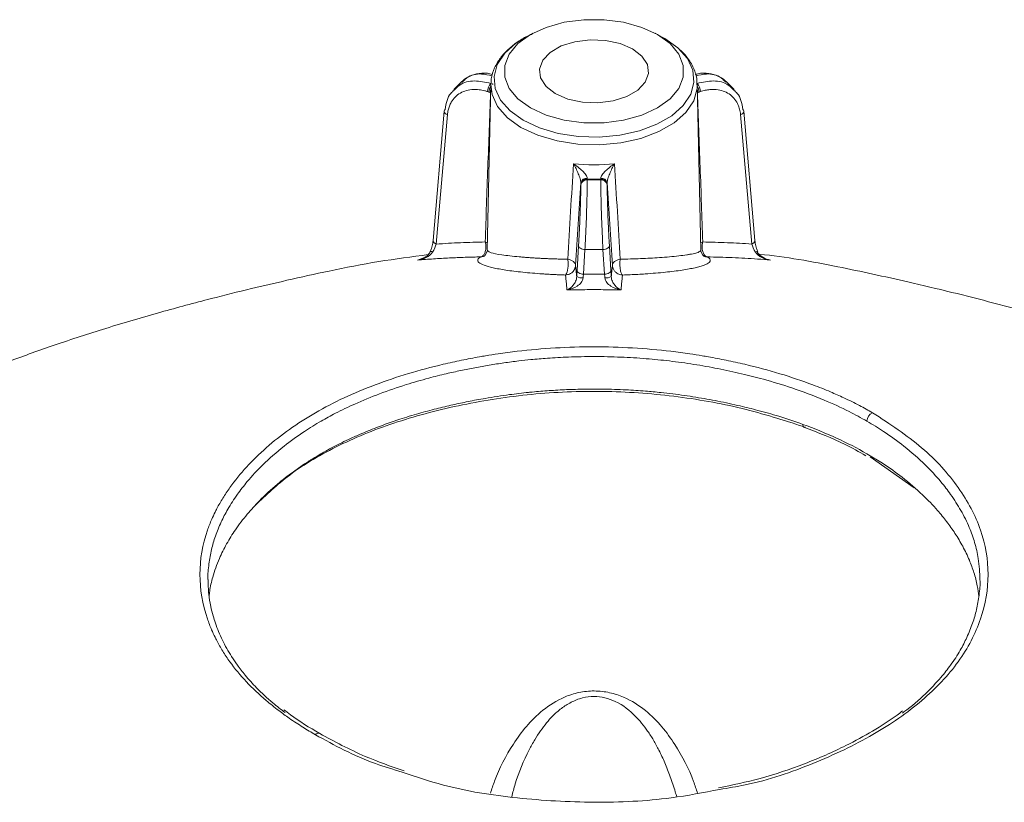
# Model space of a CAD drawing. Header units: millimetres. Extents: x 0 to 420, y 0 to 297.
# Tile 80 of 81: x 299 to 318, y 250 to 265. Entities that reach past the tile are written whole.
import ezdxf

# ---------------------------------------------------------------- set-up
doc = ezdxf.new("R2010")
doc.units = ezdxf.units.MM

msp = doc.modelspace()

# ---------------------------------------------------------------- linework, layer by layer
at = {"color": 7, "linetype": 'Continuous', "lineweight": 15}
for p, q in [((309.08658798, 265.01677617), (308.95085932, 264.94387059)), ((311.60035774, 264.94387059), (311.46463435, 265.01677313)), ((307.70397642, 264.07535728), (307.5527746, 263.9241775)), ((307.71281145, 264.06610141), (307.73988027, 264.09068733)), ((308.26995591, 264.02160297), (308.20115645, 260.80339998)), ((308.29592364, 264.03475346), (308.26975045, 264.04347607)), ((312.35007641, 260.80302583), (312.28126642, 264.02160601)), ((312.81134733, 264.09068733), (312.83840561, 264.06609533)), ((312.99844773, 263.92418054), (312.84724591, 264.07536033)), ((308.23350943, 263.87561697), (308.20733623, 263.88433958)), ((312.34388083, 263.88433958), (312.31770763, 263.87561697)), ((307.36674895, 263.50559912), (307.14934497, 260.99218956)), ((313.40187736, 260.99221694), (313.18446811, 263.50559912)), ((307.4288734, 263.43775222), (307.21146416, 260.92435179)), ((313.33975291, 260.92438221), (313.12234366, 263.43775222)), ((310.1442368, 262.16920015), (310.14422627, 262.18665145)), ((310.40698553, 262.16920319), (310.1442368, 262.16920015)), ((310.40698553, 262.18664841), (310.40698553, 262.16920319)), ((310.01940311, 262.07247231), (310.01940311, 262.08991753)), ((310.53181922, 262.08991449), (310.53181922, 262.07246927)), ((308.20453347, 260.79409441), (308.1539151, 260.6956703)), ((309.94627832, 260.41169396), (309.97593917, 260.89095923)), ((310.1007676, 260.81889731), (310.07110675, 260.33963204)), ((310.1007676, 260.81889731), (310.45044946, 260.81889122)), ((310.48011031, 260.33962596), (310.45044946, 260.81889122)), ((310.57527789, 260.89095314), (310.60493874, 260.41168788)), ((312.39731249, 260.69568855), (312.34663091, 260.79255521)), ((306.98234862, 260.66211961), (306.84699928, 260.61337597)), ((315.68941864, 257.64825115), (315.68856516, 257.64874385)), ((315.5780772, 257.48612467), (315.5789096, 257.48564413)), ((315.64461654, 256.79180379), (316.49617254, 256.19354341)), ((304.86180106, 251.39760057), (304.862644, 251.39711395))]:
    msp.add_line(p, q, dxfattribs=at)
at = {"color": 8, "linetype": 'Continuous', "lineweight": 15}
for p, q in [((312.38964177, 260.96447727), (312.34703657, 260.94482102)), ((306.84699928, 260.61337597), (306.88718103, 260.62243069)), ((315.87837876, 256.66774139), (315.5789096, 256.85252532))]:
    msp.add_line(p, q, dxfattribs=at)
at = {"color": 7, "linetype": 'Continuous', "lineweight": 15, "flags": 128}
for points in [[(309.04133807, 264.99157852), (309.34693433, 265.13226563), (309.69910813, 265.23016996), (310.08016833, 265.28038276), (310.47104347, 265.28038581), (310.85211947, 265.23016996), (311.20428273, 265.13226563), (311.50987899, 264.99157852), (311.7535826, 264.81516156), (311.92317625, 264.61186203), (312.01015154, 264.39187763), (312.01015681, 264.16622413), (311.92317625, 263.94624276), (311.7535826, 263.74293715), (311.50987899, 263.56652019), (311.20428273, 263.42583308), (310.8521142, 263.3279318), (310.47104874, 263.27771595), (310.08016833, 263.27772203), (309.69910286, 263.3279318), (309.3469396, 263.42583613), (309.04134334, 263.56652323), (308.79763973, 263.74294019), (308.62804608, 263.94623972), (308.54106025, 264.16623021), (308.54106025, 264.39187458), (308.62804608, 264.61185899), (308.79763446, 264.81516156), (309.04133807, 264.99157852)], [(311.60035774, 264.94387059), (311.65077064, 264.91579582), (311.90663362, 264.73339347), (311.91121182, 264.72930892), (312.09121047, 264.5242667), (312.19644061, 264.29755785), (312.2177195, 264.06317566), (312.15411464, 263.83136037), (312.00841826, 263.61223971), (311.78697871, 263.41540307), (311.49948979, 263.24943925), (311.15852179, 263.12160492), (310.77895254, 263.03749618), (310.37739317, 263.00077788), (309.97138731, 263.01306192), (309.57866824, 263.07380695), (309.21641608, 263.18036394), (308.90045169, 263.32807049), (308.64458871, 263.51047285), (308.46000659, 263.71959657), (308.35478171, 263.94630847), (308.33350282, 264.18069066), (308.39710769, 264.41250595), (308.54280407, 264.63162661), (308.76424362, 264.82846325), (308.95085932, 264.94387059)], [(311.02691298, 264.71276818), (311.20813916, 264.5730087), (311.31382239, 264.40943234), (311.33540157, 264.23529639), (311.27112236, 264.06469754), (311.12617935, 263.91147396), (310.91233678, 263.78802527), (310.64692227, 263.7043545), (310.35140437, 263.6672469), (310.04975411, 263.67970125), (309.76640611, 263.74071392), (309.52430935, 263.84533357), (309.34308317, 263.98509306), (309.23739467, 264.14866637), (309.21582076, 264.32280536), (309.28009997, 264.49340421), (309.42503771, 264.64662475), (309.63888029, 264.77007344), (309.90430006, 264.85374726), (310.19981796, 264.89085486), (310.50146296, 264.87839746), (310.78481622, 264.81738783), (311.02691298, 264.71276818)], [(309.97593917, 260.89095923), (309.97840476, 260.87785721), (309.98554338, 260.86505625), (309.99709689, 260.85305208), (310.012628, 260.84227354), (310.03153086, 260.83317377), (310.05308371, 260.82606605), (310.0764594, 260.82125147), (310.1007676, 260.81889731)], [(310.57527789, 260.89095314), (310.57282284, 260.87785721), (310.56567368, 260.86505625), (310.55412544, 260.85304904), (310.53859433, 260.8422705), (310.51969674, 260.83317377), (310.49813862, 260.82606909), (310.47476293, 260.82124843), (310.45044946, 260.81889122)], [(313.44885529, 260.77410967), (313.45393399, 260.77750563), (313.45620992, 260.7797823), (313.45560932, 260.7808849), (313.45215855, 260.78080426), (313.44594189, 260.77952818), (313.43710159, 260.77707792), (313.42587472, 260.77352948), (313.41253524, 260.76898017)], [(310.07110675, 260.33963204), (310.04679856, 260.3419862), (310.02342286, 260.34680079), (310.00187002, 260.35389634), (309.98296716, 260.36300827), (309.96743604, 260.37377465), (309.95588254, 260.38579099), (309.94874392, 260.39859194), (309.94627832, 260.41169396)], [(310.60493874, 260.41168788), (310.60248368, 260.39859194), (310.59533452, 260.38579099), (310.58378629, 260.37377161), (310.56825517, 260.36300523), (310.54935758, 260.35389634), (310.52779947, 260.34680383), (310.50442377, 260.34198316), (310.48011031, 260.33962596)], [(314.33327003, 257.42330753), (314.33434477, 257.40746545), (314.33717388, 257.3936581), (314.34170994, 257.38225966), (314.34781069, 257.37355302), (314.35532337, 257.36779068), (314.36404777, 257.3651126), (314.37375735, 257.36560702), (314.38418869, 257.36924357)]]:
    msp.add_lwpolyline(points, dxfattribs=at)
at = {"color": 8, "linetype": 'Continuous', "lineweight": 15, "flags": 128}
msp.add_lwpolyline([(312.28126642, 264.02160601), (312.27866912, 263.94671259), (312.21307808, 263.70761933), (312.06279296, 263.48162824), (311.83441499, 263.27860852), (311.53790664, 263.1074379), (311.1862228, 262.97559506), (310.79475761, 262.88884035), (310.38058579, 262.85097241), (309.96183051, 262.86364574), (309.55679403, 262.92629466), (309.18316222, 263.03619715), (308.85728805, 263.18853569), (308.59340137, 263.37665884), (308.40302405, 263.59235189), (308.29450118, 263.82617448), (308.26995591, 264.02160297)], dxfattribs=at)
at = {"color": 7, "linetype": 'Continuous', "lineweight": 15}
for centre, radius, start, end in [((308.46709503, 263.87426858), 0.25995396, 139.389503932, 177.779721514), ((312.08415914, 263.8742896), 0.25991606, 2.2159645, 40.613321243), ((308.5003324, 263.88367917), 0.23441986, 173.1191483, 184.199814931), ((312.05785931, 263.88386679), 0.22747875, 355.624401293, 7.043481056), ((307.4131143, 263.50040464), 0.04665542, 129.909999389, 173.607599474), ((313.13815665, 263.50043518), 0.04659847, 6.362460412, 50.109372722), ((310.2756138, 265.92221119), 3.46193687, 263.363957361, 276.636042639), ((310.13454527, 262.0702422), 0.11681112, 85.246024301, 170.303034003), ((310.1345451, 262.05279093), 0.11681196, 85.240788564, 170.30009766), ((310.13058042, 262.08807476), 0.11397928, 83.507903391, 166.995866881), ((310.41667352, 262.07023564), 0.1168152, 9.698373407, 94.757251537), ((310.41666903, 262.05278462), 0.1168206, 9.700802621, 94.754822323), ((310.42063623, 262.08806978), 0.11398661, 13.007420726, 96.488809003), ((307.22693053, 261.0008746), 0.07807016, 186.38718278, 258.573617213), ((313.32427636, 261.00092075), 0.07808759, 281.431411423, 353.600389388), ((307.08972083, 260.67050487), 0.10994767, 63.553650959, 87.299113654), ((310.04533343, 260.48759648), 0.22282788, 241.715243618, 274.854245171), ((310.50582301, 260.48796362), 0.22318511, 265.17051966, 298.254621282), ((315.75961254, 257.48162842), 0.18159101, 113.032263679, 178.581194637), ((304.91989341, 251.35081524), 0.07362789, 67.505982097, 141.036859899)]:
    msp.add_arc(centre, radius, start, end, dxfattribs=at)
at = {"color": 8, "linetype": 'Continuous', "lineweight": 15}
for centre, radius, start, end in [((308.51279446, 263.86082194), 0.27967664, 150.462723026, 176.967610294), ((312.0386527, 263.86089616), 0.27944295, 3.019688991, 29.546220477), ((307.44437125, 263.5143087), 0.0781094, 186.402076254, 258.555886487), ((313.10685464, 263.51430062), 0.07809972, 281.438940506, 353.603096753)]:
    msp.add_arc(centre, radius, start, end, dxfattribs=at)
at = {"color": 7, "linetype": 'Continuous', "lineweight": 15}
for points, knots in [([(309.07692055, 265.00297084), (309.05438284, 264.99363172), (308.95139521, 264.95095595), (308.79104024, 264.85271979), (308.60244657, 264.70758439), (308.44765691, 264.53774658), (308.33661844, 264.34503244), (308.27654922, 264.17995106), (308.27845875, 264.08124811), (308.278949, 264.05590735)], [0, 0, 0, 0, 0.0475723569, 0.217385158, 0.3910291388, 0.5679314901, 0.748608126, 0.935458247, 1, 1, 1, 1]), ([(312.27306359, 264.01570258), (312.27466727, 264.04773813), (312.28020124, 264.15828603), (312.21621111, 264.34363801), (312.10012455, 264.54879939), (311.98027364, 264.66315802), (311.92487793, 264.71601516)], [0, 0, 0, 0, 0.1241797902, 0.4285181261, 0.7358581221, 1, 1, 1, 1]), ([(308.30600727, 264.21898721), (308.27163004, 264.2272386), (308.16327918, 264.2532455), (307.99774623, 264.23500247), (307.82554579, 264.17868422), (307.74164184, 264.10708728), (307.7017163, 264.07301801)], [0, 0, 0, 0, 0.1443188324, 0.4548671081, 0.740599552, 1, 1, 1, 1]), ([(312.8494955, 264.07302105), (312.80957603, 264.10708771), (312.72568272, 264.178681), (312.55347699, 264.23502477), (312.3875276, 264.25323601), (312.27875358, 264.2270946), (312.24395592, 264.21873176)], [0, 0, 0, 0, 0.25893235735, 0.54416300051, 0.85417417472, 1, 1, 1, 1]), ([(307.55928629, 263.91278918), (307.53521725, 263.89329015), (307.47242939, 263.84242388), (307.41237248, 263.71118038), (307.39329733, 263.59683443), (307.38318095, 263.53619183)], [0, 0, 0, 0, 0.2259798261, 0.589503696, 1, 1, 1, 1]), ([(308.20733711, 263.88434535), (308.18877558, 263.89015702), (308.15179577, 263.9017355), (308.09657733, 263.91401167), (308.04197064, 263.92240485), (307.9879634, 263.92656253), (307.90511946, 263.92661487), (307.79715349, 263.91065894), (307.67628601, 263.86017493), (307.57444052, 263.78289), (307.50657216, 263.69328171), (307.46452061, 263.6047946), (307.43964563, 263.52467106), (307.43247489, 263.466806), (307.42887496, 263.43775595)], [0, 0, 0, 0, 0.0483679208, 0.0963625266, 0.144243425, 0.1922720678, 0.2407075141, 0.3701561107, 0.499831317, 0.6293460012, 0.759088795, 0.8395453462, 0.9194467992, 1, 1, 1, 1]), ([(308.16158, 260.96445863), (308.17837821, 261.44931173), (308.21191008, 262.41715491), (308.24835448, 263.38401342), (308.2665416, 263.86651211)], [0, 0, 0, 0, 0.5009624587, 1, 1, 1, 1]), ([(308.2665416, 263.86651211), (308.26104356, 263.86779058), (308.25004661, 263.87034773), (308.23902213, 263.87386394), (308.23350945, 263.87562218)], [0, 0, 0, 0, 0.4999602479, 1, 1, 1, 1]), ([(312.31771098, 263.87562218), (312.3121983, 263.87386394), (312.30117382, 263.87034773), (312.29017687, 263.86779058), (312.28467883, 263.86651211)], [0, 0, 0, 0, 0.5000397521, 1, 1, 1, 1]), ([(312.28467883, 263.86651211), (312.30286583, 263.38401678), (312.33930998, 262.41716502), (312.37284164, 261.4493286), (312.38963974, 260.96447889)], [0, 0, 0, 0, 0.4990375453, 1, 1, 1, 1]), ([(313.12234547, 263.43775595), (313.12043404, 263.45531248), (313.11662599, 263.49028935), (313.10586916, 263.54041385), (313.09144133, 263.58841049), (313.07298079, 263.63414144), (313.03826936, 263.70162714), (312.97683289, 263.78285202), (312.87504557, 263.86011118), (312.75412757, 263.91063171), (312.63498627, 263.92830765), (312.52781827, 263.92541986), (312.43632666, 263.91205228), (312.3747801, 263.89360567), (312.34388332, 263.88434535)], [0, 0, 0, 0, 0.0484337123, 0.09649172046, 0.14443260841, 0.19251684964, 0.24100260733, 0.37055033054, 0.50026002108, 0.62974041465, 0.75938406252, 0.8397538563, 0.91955538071, 1, 1, 1, 1]), ([(313.16804138, 263.53618879), (313.15792066, 263.59683903), (313.13883789, 263.71119607), (313.07878684, 263.84242837), (313.01599812, 263.89329257), (312.99193077, 263.91278918)], [0, 0, 0, 0, 0.410523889, 0.7740496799, 1, 1, 1, 1]), ([(310.14346573, 262.20132494), (310.14267064, 262.22032675), (310.13228587, 262.24389213), (310.09910272, 262.29290107), (310.07644074, 262.31853427), (310.02575268, 262.36831644), (309.99712919, 262.39306287), (309.93814342, 262.43977437), (309.90735501, 262.46214056), (309.87553971, 262.4834642)], [0, 0, 0, 0, 0.25, 0.25, 0.5, 0.5, 0.75, 0.75, 1, 1, 1, 1]), ([(309.87553971, 262.4834642), (309.89321012, 262.45330435), (309.91002762, 262.42205451), (309.94203018, 262.35766064), (309.95744546, 262.32397484), (309.98469581, 262.25762257), (309.99686394, 262.22416518), (310.01446104, 262.16267873), (310.01980746, 262.13448185), (310.01951901, 262.11372464)], [0, 0, 0, 0, 0.25, 0.25, 0.5, 0.5, 0.75, 0.75, 1, 1, 1, 1]), ([(310.67568073, 262.4834642), (310.64386552, 262.46214051), (310.61307721, 262.43977424), (310.55409164, 262.39306259), (310.52546826, 262.3683161), (310.47478042, 262.31853387), (310.45211855, 262.29290069), (310.4189356, 262.24389189), (310.40855091, 262.22032664), (310.40775583, 262.20132494)], [0, 0, 0, 0, 0.25, 0.25, 0.5, 0.5, 0.75, 0.75, 1, 1, 1, 1]), ([(310.53170143, 262.11372464), (310.53141314, 262.13447943), (310.53676012, 262.16267507), (310.55435962, 262.22416052), (310.56652941, 262.25761795), (310.5937818, 262.32397044), (310.6091974, 262.35765646), (310.64119817, 262.42205151), (310.65801354, 262.45330232), (310.67568073, 262.4834642)], [0, 0, 0, 0, 0.25, 0.25, 0.5, 0.5, 0.75, 0.75, 1, 1, 1, 1]), ([(310.01951901, 262.11372464), (310.00246552, 261.84679061), (309.96831478, 261.31223759), (309.93416372, 260.77830628), (309.91706631, 260.51099855)], [0, 0, 0, 0, 0.4993593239, 1, 1, 1, 1]), ([(310.0194021, 262.08992304), (310.01940697, 262.09367201), (310.0194167, 262.10116936), (310.01948491, 262.10953977), (310.01951901, 262.11372464)], [0, 0, 0, 0, 0.5000397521, 1, 1, 1, 1]), ([(310.10077394, 260.81889957), (310.10656946, 260.92591998), (310.11230283, 261.04584108), (310.12284193, 261.29466803), (310.12764312, 261.42347152), (310.13563155, 261.67169014), (310.13881604, 261.79101999), (310.1431164, 262.00328869), (310.14423079, 262.0961431), (310.14423079, 262.1692025)], [0, 0, 0, 0, 0.25, 0.25, 0.5, 0.5, 0.75, 0.75, 1, 1, 1, 1]), ([(310.40698965, 262.1692025), (310.40698965, 262.0961431), (310.40810403, 262.00328869), (310.41240439, 261.79101999), (310.41558889, 261.67169014), (310.42357731, 261.42347152), (310.4283785, 261.29466803), (310.4389176, 261.04584108), (310.44465098, 260.92591998), (310.45044649, 260.81889957)], [0, 0, 0, 0, 0.25, 0.25, 0.5, 0.5, 0.75, 0.75, 1, 1, 1, 1]), ([(310.53170143, 262.11372464), (310.53173553, 262.10953977), (310.53180373, 262.10116936), (310.53181347, 262.09367201), (310.53181834, 262.08992304)], [0, 0, 0, 0, 0.49996024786, 1, 1, 1, 1]), ([(310.63415374, 260.51100454), (310.61705639, 260.77831127), (310.58290546, 261.31224059), (310.54875485, 261.8467916), (310.53170143, 262.11372464)], [0, 0, 0, 0, 0.5006406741, 1, 1, 1, 1]), ([(309.97594525, 260.89096164), (309.97706505, 260.90930972), (309.97929598, 260.94586354), (309.98260178, 261.00343827), (309.98585192, 261.06261138), (309.98904533, 261.12360781), (309.99391111, 261.22093592), (310.00017077, 261.35733163), (310.00701411, 261.52952449), (310.01260416, 261.69536047), (310.01613619, 261.82863315), (310.01815692, 261.93088124), (310.01921104, 262.00794136), (310.01933824, 262.05090744), (310.0194021, 262.0724767)], [0, 0, 0, 0, 0.0484337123, 0.0964917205, 0.1444326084, 0.1925168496, 0.2410026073, 0.3705503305, 0.5002600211, 0.6297404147, 0.7593840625, 0.8397538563, 0.9195553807, 1, 1, 1, 1]), ([(310.53181834, 262.0724767), (310.53184141, 262.05975192), (310.53188737, 262.03440056), (310.53226455, 261.99184141), (310.53286817, 261.94623737), (310.53372018, 261.89724558), (310.53541644, 261.81615902), (310.53861335, 261.6954454), (310.54420012, 261.52969317), (310.55104624, 261.35741916), (310.55795384, 261.20685671), (310.56426282, 261.08263091), (310.56970466, 260.98307634), (310.57341332, 260.92174957), (310.57527519, 260.89096164)], [0, 0, 0, 0, 0.0483679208, 0.09636252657, 0.14424342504, 0.19227206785, 0.24070751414, 0.37015611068, 0.49983131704, 0.62934600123, 0.75908879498, 0.83954534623, 0.91944679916, 1, 1, 1, 1]), ([(307.14948721, 260.99357337), (307.14486169, 260.9601061), (307.13791802, 260.90986624), (307.11623248, 260.83552439), (307.10201184, 260.79869441), (307.09489651, 260.78026646)], [0, 0, 0, 0, 0.4992423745, 0.7494448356, 1, 1, 1, 1]), ([(307.21146035, 260.92435155), (307.28988574, 260.92934577), (307.44686589, 260.93934245), (307.68380028, 260.95060364), (307.92196297, 260.95939067), (308.08165723, 260.96276825), (308.16158, 260.96445863)], [0, 0, 0, 0, 0.2493513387, 0.499114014, 0.7493197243, 1, 1, 1, 1]), ([(308.07826078, 260.67473855), (308.08333681, 260.67623778), (308.09379101, 260.67932547), (308.10911923, 260.68912798), (308.12443179, 260.70348707), (308.13919828, 260.72328507), (308.15275297, 260.74872894), (308.16483184, 260.78229344), (308.17372089, 260.82403036), (308.17622538, 260.8718606), (308.17260997, 260.92019724), (308.16526217, 260.94968272), (308.16158, 260.96445863)], [0, 0, 0, 0, 0.0714005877, 0.1470510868, 0.227456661, 0.313004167, 0.4039364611, 0.500324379, 0.6250827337, 0.7501622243, 0.8748000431, 1, 1, 1, 1]), ([(312.38963974, 260.96447889), (312.38733117, 260.95661954), (312.38252096, 260.94024349), (312.37794208, 260.90925468), (312.37377435, 260.85430918), (312.38177514, 260.79399722), (312.40143238, 260.74087529), (312.42135004, 260.70826137), (312.44599708, 260.68407174), (312.46397606, 260.67786192), (312.47296084, 260.67475863)], [0, 0, 0, 0, 0.067960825, 0.1416058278, 0.2506855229, 0.4992669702, 0.6074929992, 0.7496155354, 0.8748733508, 1, 1, 1, 1]), ([(312.38963974, 260.96447889), (312.4695624, 260.96278915), (312.6292564, 260.95941287), (312.86741868, 260.9506277), (313.10435263, 260.93936833), (313.26133247, 260.9293728), (313.33975769, 260.92437916)], [0, 0, 0, 0, 0.250680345, 0.5008860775, 0.7506487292, 1, 1, 1, 1]), ([(313.45633109, 260.78030296), (313.44921253, 260.79873267), (313.43499133, 260.8355509), (313.41328674, 260.90989431), (313.40635131, 260.96012936), (313.40172985, 260.99360379)], [0, 0, 0, 0, 0.2505946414, 0.5006292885, 1, 1, 1, 1]), ([(306.84700172, 260.6133779), (306.90617343, 260.62128555), (306.96490742, 260.63820715), (307.0681011, 260.69007452), (307.11313455, 260.72525667), (307.1386873, 260.76894747)], [0, 0, 0, 0, 0.5, 0.5, 1, 1, 1, 1]), ([(307.09597125, 260.78092468), (307.08318722, 260.75819779), (307.06166131, 260.71992997), (307.01421999, 260.68000958), (306.97040657, 260.65179869), (306.93981386, 260.64160342), (306.92699927, 260.63733286)], [0, 0, 0, 0, 0.3357803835, 0.5653912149, 0.8179522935, 1, 1, 1, 1]), ([(308.20656179, 260.80295593), (308.20404622, 260.80162792), (308.19826128, 260.79857397), (308.20619684, 260.79550695), (308.21068164, 260.79377362)], [0, 0, 0, 0, 0.4348467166, 1, 1, 1, 1]), ([(312.34477645, 260.79006355), (312.34714575, 260.79310232), (312.35049533, 260.79739834), (312.34944172, 260.8017353), (312.34913338, 260.80300454)], [0, 0, 0, 0, 0.7073423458, 1, 1, 1, 1]), ([(313.41253021, 260.7689758), (313.43808303, 260.72528484), (313.48311684, 260.69010272), (313.5863114, 260.63823573), (313.64504573, 260.62131451), (313.70421782, 260.6134073)], [0, 0, 0, 0, 0.5, 0.5, 1, 1, 1, 1]), ([(313.70421782, 260.6134073), (313.65199555, 260.62230603), (313.60035787, 260.64023188), (313.51000445, 260.69390988), (313.47078366, 260.72990817), (313.4488544, 260.77410929)], [0, 0, 0, 0, 0.5, 0.5, 1, 1, 1, 1]), ([(307.05626892, 260.72050215), (306.73462863, 260.67801355), (306.08432352, 260.59210841), (305.17301995, 260.41236153), (304.35104575, 260.23088472), (303.58928248, 260.05353066), (302.77036344, 259.85010132), (301.82494964, 259.59655522), (300.81496615, 259.29921713), (299.83235974, 258.97994827), (298.96774752, 258.67126814), (298.25483116, 258.39448381), (297.5683952, 258.10927383), (296.8000382, 257.76622295), (295.93881928, 257.34034422), (295.17750775, 256.92796489), (294.74654733, 256.66698432), (294.57813597, 256.56499794)], [0, 0, 0, 0, 0.0733210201, 0.1482433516, 0.2122393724, 0.2664110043, 0.3275578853, 0.4041839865, 0.4886632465, 0.5665172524, 0.6371657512, 0.6948274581, 0.738042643, 0.8038966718, 0.8850516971, 0.9550803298, 1, 1, 1, 1]), ([(308.07826078, 260.67473855), (307.97653661, 260.67249886), (307.77188127, 260.66799292), (307.4650583, 260.65498198), (307.15606434, 260.63754656), (306.95041585, 260.62146487), (306.84700172, 260.6133779)], [0, 0, 0, 0, 0.2456326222, 0.4941797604, 0.7456389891, 1, 1, 1, 1]), ([(309.72138992, 260.32311157), (309.69074834, 260.32420227), (309.62947073, 260.32638349), (309.53924842, 260.33028887), (309.45033274, 260.33466024), (309.36276927, 260.33954529), (309.23603867, 260.34744996), (309.07425379, 260.35944935), (308.88805067, 260.37675056), (308.71650125, 260.39622977), (308.51206019, 260.42448934), (308.30317861, 260.46335678), (308.12581837, 260.51404884), (308.04444857, 260.55835572), (308.01742267, 260.59429941), (308.01687212, 260.62095653), (308.03480495, 260.64791347), (308.06368153, 260.66573885), (308.07826078, 260.67473855)], [0, 0, 0, 0, 0.0250495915, 0.0500946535, 0.0752102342, 0.1004700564, 0.1259459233, 0.1875498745, 0.2501626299, 0.3121032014, 0.3753340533, 0.4997042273, 0.6222736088, 0.7502281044, 0.8116643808, 0.873493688, 0.9361293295, 1, 1, 1, 1]), ([(308.07825624, 260.67473906), (308.10151573, 260.67715169), (308.12932925, 260.68003669), (308.1514338, 260.69570808), (308.15505307, 260.69827402)], [0, 0, 0, 0, 0.8362657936, 1, 1, 1, 1]), ([(308.81963805, 260.67593848), (308.84260022, 260.67399894), (308.88818506, 260.67014853), (308.96041864, 260.66464957), (309.03457423, 260.65945035), (309.11075597, 260.65458794), (309.18867221, 260.65007595), (309.26813886, 260.64592614), (309.34894711, 260.64214289), (309.43090222, 260.63872566), (309.51380101, 260.63566596), (309.59748525, 260.63295857), (309.68165621, 260.630562), (309.73858752, 260.62920902), (309.76688076, 260.62853663)], [0, 0, 0, 0, 0.0900041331, 0.1786775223, 0.2660522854, 0.352161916, 0.4370413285, 0.5207269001, 0.60325651, 0.6846695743, 0.7650070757, 0.8443115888, 0.9226272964, 1, 1, 1, 1]), ([(309.72138992, 260.32311157), (309.72393144, 260.32520894), (309.72944557, 260.32975942), (309.73814204, 260.34303041), (309.74950412, 260.36818306), (309.75950493, 260.40266188), (309.76662893, 260.44709669), (309.77144833, 260.48882909), (309.77317914, 260.53846492), (309.77208195, 260.58603085), (309.76858101, 260.61464168), (309.76688076, 260.62853663)], [0, 0, 0, 0, 0.0713179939, 0.1547326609, 0.2503206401, 0.4219493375, 0.5000425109, 0.6336412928, 0.7500175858, 0.8785951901, 1, 1, 1, 1]), ([(309.76688076, 260.62853663), (309.80642097, 260.62102489), (309.84713194, 260.60500347), (309.90306622, 260.56122824), (309.91705645, 260.53443944), (309.91706631, 260.51099855)], [0, 0, 0, 0, 0.5, 0.5, 1, 1, 1, 1]), ([(310.63415374, 260.51100454), (310.6341636, 260.53444543), (310.64815384, 260.56123423), (310.70408813, 260.60500947), (310.74479911, 260.62103088), (310.78433932, 260.62854262)], [0, 0, 0, 0, 0.5, 0.5, 1, 1, 1, 1]), ([(310.78433932, 260.62854262), (310.78329883, 260.62119238), (310.78123233, 260.60659417), (310.77937846, 260.58234042), (310.77817684, 260.54851547), (310.77929313, 260.49980059), (310.78569869, 260.42916897), (310.79936648, 260.37296375), (310.81348437, 260.34211988), (310.82215488, 260.32925505), (310.82752048, 260.32496575), (310.82983252, 260.32311749)], [0, 0, 0, 0, 0.0657260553, 0.1305375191, 0.1996901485, 0.3338955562, 0.5007712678, 0.7492862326, 0.8512465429, 0.935902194, 1, 1, 1, 1]), ([(312.47296084, 260.67475863), (312.48073866, 260.6702615), (312.49620697, 260.66131774), (312.51302818, 260.64783535), (312.52509196, 260.63442155), (312.53206209, 260.62106866), (312.53415463, 260.60778051), (312.5314431, 260.59455341), (312.52401915, 260.58138298), (312.50781688, 260.5636349), (312.4753833, 260.54150305), (312.41627863, 260.51509921), (312.33858021, 260.48935251), (312.20887094, 260.45605758), (312.04056749, 260.42473334), (311.83598256, 260.39640592), (311.66421405, 260.37686716), (311.47698998, 260.35945429), (311.29593123, 260.34602971), (311.12974368, 260.33606618), (310.98208054, 260.32871014), (310.88053315, 260.32497992), (310.82983252, 260.32311749)], [0, 0, 0, 0, 0.0320057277, 0.0636520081, 0.0949927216, 0.1260812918, 0.1569704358, 0.1877119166, 0.218356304, 0.2489527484, 0.3118812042, 0.3740534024, 0.4376559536, 0.4994206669, 0.6243794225, 0.687495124, 0.7493429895, 0.8125167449, 0.8746888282, 0.9168031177, 0.9584614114, 1, 1, 1, 1]), ([(312.39534213, 260.69945422), (312.4004009, 260.69586703), (312.42291857, 260.67989971), (312.45110892, 260.67700486), (312.47296609, 260.67476036)], [0, 0, 0, 0, 0.22465790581, 1, 1, 1, 1]), ([(313.70421782, 260.6134073), (313.62141994, 260.6199587), (313.45657832, 260.63300183), (313.20898244, 260.64832847), (312.96265317, 260.66049231), (312.71764332, 260.66958075), (312.55426412, 260.67303812), (312.47296084, 260.67475863)], [0, 0, 0, 0, 0.20372069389, 0.40558587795, 0.60558915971, 0.80372717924, 1, 1, 1, 1]), ([(325.94142353, 256.58310769), (325.86769546, 256.62914365), (325.54045299, 256.83347446), (324.97435805, 257.14558687), (324.25167058, 257.52191773), (323.52309395, 257.86985253), (322.66096164, 258.24953947), (321.66836142, 258.6429945), (320.6390223, 259.00751038), (319.70292836, 259.30804196), (318.8569142, 259.55809405), (318.04159848, 259.78161334), (317.21864315, 259.99154903), (316.20892138, 260.23154911), (314.9689514, 260.49859317), (314.00258678, 260.67938284), (313.48670847, 260.72534346), (313.48490138, 260.72550445)], [0, 0, 0, 0, 0.01984473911, 0.08808097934, 0.1489016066, 0.20576131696, 0.27126933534, 0.36045669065, 0.44585356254, 0.51680236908, 0.58205887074, 0.64570413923, 0.71004404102, 0.7771689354, 0.88306305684, 0.99959037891, 1, 1, 1, 1]), ([(309.91706631, 260.51099855), (309.91638308, 260.50293895), (309.91503845, 260.48707716), (309.90934695, 260.46393554), (309.89955659, 260.43741895), (309.88303663, 260.40798632), (309.85187874, 260.37170184), (309.79913316, 260.33429596), (309.74911986, 260.32710088), (309.72138992, 260.32311157)], [0, 0, 0, 0, 0.0823060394, 0.1619831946, 0.2415792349, 0.3692449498, 0.5012453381, 0.7234648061, 1, 1, 1, 1]), ([(309.91706631, 260.51099855), (309.91966824, 260.48812249), (309.92486711, 260.44241415), (309.93242873, 260.36920463), (309.9373099, 260.3172978), (309.9397483, 260.29136769)], [0, 0, 0, 0, 0.3339589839, 0.6672785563, 1, 1, 1, 1]), ([(309.9397483, 260.29136769), (309.9402673, 260.30202951), (309.94130017, 260.32324746), (309.94292494, 260.3540112), (309.9445869, 260.383762), (309.94571605, 260.40235083), (309.94628348, 260.41169227)], [0, 0, 0, 0, 0.2512247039, 0.4999594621, 0.7487146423, 1, 1, 1, 1]), ([(310.6114718, 260.29137409), (310.61391019, 260.31730415), (310.61879135, 260.36921088), (310.62635295, 260.44242026), (310.63155182, 260.48812851), (310.63415374, 260.51100454)], [0, 0, 0, 0, 0.332721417, 0.6660409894, 1, 1, 1, 1]), ([(310.82983252, 260.32311749), (310.81981725, 260.32380172), (310.79573574, 260.32544694), (310.75761489, 260.33659247), (310.72213879, 260.35550472), (310.68713823, 260.38416813), (310.65852636, 260.42109353), (310.6390394, 260.46715407), (310.63568901, 260.497225), (310.63415374, 260.51100454)], [0, 0, 0, 0, 0.1002394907, 0.2410240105, 0.3934697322, 0.500282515, 0.6937237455, 0.8596536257, 1, 1, 1, 1]), ([(309.7501274, 260.03439748), (309.74794316, 260.05935637), (309.74350368, 260.11008536), (309.73651469, 260.1828872), (309.72915016, 260.25478641), (309.72400257, 260.30010846), (309.72138992, 260.32311157)], [0, 0, 0, 0, 0.2383621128, 0.4844714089, 0.7383445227, 1, 1, 1, 1]), ([(309.9397483, 260.29136769), (309.9383287, 260.26100292), (309.92994739, 260.22941689), (309.90494134, 260.17252389), (309.88860831, 260.14710251), (309.83444217, 260.08122757), (309.79243808, 260.05129768), (309.7501274, 260.03439748)], [0, 0, 0, 0, 0.25, 0.25, 0.5, 0.5, 1, 1, 1, 1]), ([(309.7501274, 260.03439748), (309.81987251, 260.04560512), (309.889368, 260.0698392), (309.9791143, 260.12834035), (310.0062012, 260.15153263), (310.04773325, 260.20499767), (310.06169441, 260.23542457), (310.06418475, 260.26556479)], [0, 0, 0, 0, 0.5, 0.5, 0.75, 0.75, 1, 1, 1, 1]), ([(310.07111217, 260.3396302), (310.13927815, 260.33996739), (310.27561013, 260.34064176), (310.41194211, 260.33996893), (310.48010812, 260.33963252)], [0, 0, 0, 0, 0.4999999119, 1, 1, 1, 1]), ([(310.48703468, 260.26556966), (310.48952318, 260.23542916), (310.50348293, 260.20500116), (310.54501379, 260.15153442), (310.57210071, 260.12834171), (310.6618486, 260.06984097), (310.7313463, 260.04560973), (310.8010952, 260.03440343)], [0, 0, 0, 0, 0.25, 0.25, 0.5, 0.5, 1, 1, 1, 1]), ([(310.8010952, 260.03440343), (310.75878421, 260.05130329), (310.71677978, 260.08123289), (310.66261273, 260.14710803), (310.64627944, 260.1725295), (310.62127289, 260.22942289), (310.61289142, 260.26100916), (310.6114718, 260.29137409)], [0, 0, 0, 0, 0.5, 0.5, 0.75, 0.75, 1, 1, 1, 1]), ([(310.82983252, 260.32311749), (310.82721989, 260.30011442), (310.82207234, 260.25479243), (310.81470785, 260.18289327), (310.80771889, 260.11009141), (310.80327943, 260.05936236), (310.8010952, 260.03440343)], [0, 0, 0, 0, 0.26165511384, 0.51552810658, 0.76163752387, 1, 1, 1, 1]), ([(310.8010952, 260.03440343), (310.6843079, 260.03599513), (310.45079359, 260.0391777), (310.10042895, 260.03917571), (309.86691469, 260.0359905), (309.7501274, 260.03439748)], [0, 0, 0, 0, 0.3333907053, 0.6666092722, 1, 1, 1, 1]), ([(304.86180252, 251.39760533), (304.82162488, 251.4210629), (304.73860883, 251.46953153), (304.61383315, 251.54632379), (304.48442078, 251.62949843), (304.3278163, 251.73542071), (304.12978216, 251.87853909), (303.84022448, 252.11059658), (303.50973445, 252.42329671), (303.24072564, 252.7481431), (303.06064126, 253.01762144), (302.96907963, 253.17764703), (302.89980679, 253.31612695), (302.83451245, 253.45642483), (302.68008865, 253.85908029), (302.56873632, 254.51060579), (302.68106235, 255.16033384), (302.83571888, 255.5575951), (302.9011722, 255.69614144), (302.9706355, 255.83296975), (303.06285959, 255.99353014), (303.24328071, 256.26492743), (303.51276951, 256.59686973), (303.89993141, 256.97530876), (304.34883198, 257.33026298), (304.85477004, 257.65512011), (305.41151522, 257.94341421), (306.01588157, 258.19635991), (306.66150188, 258.41363411), (307.23110746, 258.56557416), (307.69728772, 258.66803924), (307.97288556, 258.7208554), (308.21073253, 258.76168306), (308.45384285, 258.80065599), (309.14737197, 258.89226574), (310.27644247, 258.9578393), (311.40442286, 258.89229285), (312.09787452, 258.80057558), (312.33879271, 258.76197575), (312.57609811, 258.72126429), (312.85219107, 258.66841856), (313.32071442, 258.5655049), (313.89058152, 258.41344735), (314.44159312, 258.22781081), (314.84940456, 258.06503551), (315.15060718, 257.93087588), (315.42439755, 257.79681708), (315.60439193, 257.69592732), (315.68856357, 257.64874776)], [0, 0, 0, 0, 0.0071356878, 0.0147439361, 0.0228381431, 0.0314323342, 0.0450655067, 0.0628064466, 0.0939331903, 0.1251206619, 0.1412078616, 0.1565609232, 0.161511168, 0.1721915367, 0.1877665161, 0.2501725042, 0.3125376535, 0.3281202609, 0.3386351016, 0.3437659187, 0.359112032, 0.3752013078, 0.4063692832, 0.4375055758, 0.4688957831, 0.5001725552, 0.5312868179, 0.5625377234, 0.5939457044, 0.6250923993, 0.641036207, 0.6562550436, 0.6613051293, 0.6719504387, 0.6876808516, 0.7499601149, 0.8125548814, 0.8281383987, 0.8386111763, 0.8436966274, 0.858981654, 0.8748835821, 0.9063133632, 0.9375202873, 0.9549621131, 0.9686521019, 0.9853406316, 1, 1, 1, 1]), ([(303.69328232, 255.84850364), (303.90490642, 256.05109379), (304.3594257, 256.48621025), (305.30499638, 257.03636787), (306.43899677, 257.49106634), (307.70473589, 257.82133061), (309.05677963, 258.03065873), (310.44814033, 258.08764508), (311.83291316, 257.99083008), (313.16079126, 257.75913786), (313.95465521, 257.50546553), (314.34474451, 257.38081589)], [0, 0, 0, 0, 0.0987135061, 0.2120136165, 0.3247125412, 0.4382444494, 0.5510168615, 0.6643753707, 0.7771929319, 0.8905169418, 1, 1, 1, 1]), ([(314.35325817, 257.36899555), (314.62947754, 257.26310649), (315.05769969, 257.09894697), (315.4253757, 256.88956735), (315.55588688, 256.81524544)], [0, 0, 0, 0, 0.6450375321, 1, 1, 1, 1]), ([(304.79304901, 256.74295272), (304.77041036, 256.72946722), (304.64404904, 256.65419574), (304.4175084, 256.49500338), (304.09323849, 256.24353944), (303.7941976, 255.96636764), (303.52441922, 255.669732), (303.31099651, 255.38951932), (303.13188472, 255.10192329), (302.97891367, 254.79564363), (302.87247542, 254.48857416), (302.81210461, 254.24198218), (302.80141239, 254.11670595), (302.79857321, 254.08344051)], [0, 0, 0, 0, 0.0191075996, 0.1066521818, 0.2080412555, 0.335192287, 0.434835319, 0.5456244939, 0.6446307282, 0.7455963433, 0.8720498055, 0.9660245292, 1, 1, 1, 1]), ([(317.7535184, 254.08592227), (317.74496606, 254.15270463), (317.7252349, 254.3067787), (317.66193831, 254.5402464), (317.56866547, 254.79704972), (317.44689108, 255.05073937), (317.29768255, 255.30102133), (317.1334887, 255.53244114), (316.92784921, 255.78345586), (316.64877028, 256.07481259), (316.29050403, 256.37845945), (316.02006164, 256.58039636), (315.88230557, 256.66532059), (315.87837876, 256.66774139)], [0, 0, 0, 0, 0.0708698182, 0.163504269, 0.2504482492, 0.3499580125, 0.443188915, 0.5301417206, 0.6129969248, 0.7335909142, 0.8775234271, 0.9965087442, 1, 1, 1, 1]), ([(304.27477975, 251.82697467), (304.19365244, 251.88859924), (303.99180997, 252.04191944), (303.73487381, 252.28601713), (303.51011477, 252.53365609), (303.35242026, 252.73721268), (303.23456442, 252.91069674), (303.13805722, 253.0720657), (303.05348612, 253.2343118), (302.97981452, 253.39858241), (302.92082004, 253.55549118), (302.86953468, 253.71918589), (302.82372282, 253.90563348), (302.78427337, 254.14130667), (302.77874224, 254.31500592), (302.77572699, 254.40969674)], [0, 0, 0, 0, 0.0843272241, 0.2098037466, 0.3113620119, 0.3890036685, 0.4521995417, 0.51310277, 0.5732026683, 0.6342205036, 0.6952366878, 0.7451251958, 0.8126762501, 0.897881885, 1, 1, 1, 1]), ([(317.77559808, 254.40969522), (317.77560335, 254.40962932), (317.78366242, 254.30888228), (317.76028742, 254.11347972), (317.71447729, 253.83170323), (317.63438027, 253.55758884), (317.52909242, 253.2945246), (317.38783707, 253.02071435), (317.21943172, 252.76143512), (316.99698159, 252.47815705), (316.70068384, 252.17171077), (316.44618103, 251.94220561), (316.27833415, 251.82463001), (316.26796579, 251.81736704)], [0, 0, 0, 0, 0.0000708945, 0.1083890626, 0.209625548, 0.303778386, 0.4057891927, 0.4981669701, 0.6085361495, 0.7043777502, 0.8349150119, 0.9898022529, 1, 1, 1, 1]), ([(304.94743292, 251.41922025), (304.74787696, 251.53776493), (304.49889477, 251.68567089), (304.29294611, 251.85050443), (304.2520626, 251.88322605)], [0, 0, 0, 0, 0.8014868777, 1, 1, 1, 1]), ([(316.26939879, 251.85887406), (316.23439375, 251.83152944), (316.05921075, 251.69468304), (315.69724699, 251.46756006), (315.10822211, 251.14290737), (314.38094773, 250.8255783), (313.54840117, 250.54379036), (312.9659659, 250.42053169), (312.69356269, 250.36288399)], [0, 0, 0, 0, 0.0402397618, 0.2013802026, 0.3607181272, 0.585654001, 0.8062116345, 1, 1, 1, 1]), ([(306.58579419, 250.69270438), (306.32890194, 250.78355086), (305.73758705, 250.99266141), (305.23287606, 251.26512589), (304.94743292, 251.41922025)], [0, 0, 0, 0, 0.4344423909, 1, 1, 1, 1]), ([(312.71731508, 250.3359177), (312.40514458, 250.27493272), (311.61867344, 250.12128936), (310.27685292, 250.06311799), (308.78103751, 250.14647063), (307.50857995, 250.34449114), (306.81074135, 250.58290851), (306.54804905, 250.67265765)], [0, 0, 0, 0, 0.15428724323, 0.38870574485, 0.62326263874, 0.85818210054, 1, 1, 1, 1])]:
    msp.add_open_spline(points, degree=3, knots=knots, dxfattribs=at)
at = {"color": 8, "linetype": 'Continuous', "lineweight": 15}
for points, knots in [([(307.73988027, 264.09068733), (307.76242986, 264.11359969), (307.84654798, 264.19907106), (308.04662993, 264.24592728), (308.22754427, 264.20684286), (308.29783605, 264.19165714)], [0, 0, 0, 0, 0.1829729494, 0.6825553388, 1, 1, 1, 1]), ([(312.25168986, 264.19137434), (312.32256222, 264.20670612), (312.50406429, 264.24597036), (312.7046822, 264.1990773), (312.78879808, 264.11360122), (312.81134733, 264.09068733)], [0, 0, 0, 0, 0.3192146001, 0.81749940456, 1, 1, 1, 1]), ([(308.26975045, 264.04347607), (308.16338349, 264.0671216), (307.94512537, 264.11564071), (307.69260321, 264.05245215), (307.5931453, 263.94825992), (307.55928629, 263.91278918)], [0, 0, 0, 0, 0.3853721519, 0.7907587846, 1, 1, 1, 1]), ([(312.99193077, 263.91278918), (312.95807406, 263.94825851), (312.85862184, 264.05244773), (312.60608612, 264.11564523), (312.3878307, 264.06712694), (312.28146661, 264.04348215)], [0, 0, 0, 0, 0.2092407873, 0.6146332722, 1, 1, 1, 1]), ([(308.16158056, 260.96445598), (308.17654653, 260.95923384), (308.1923653, 260.95371412), (308.20358611, 260.94583), (308.20419102, 260.94540496)], [0, 0, 0, 0, 0.9460895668, 1, 1, 1, 1]), ([(308.21068164, 260.79377362), (308.22591484, 260.78082056), (308.25841268, 260.75318709), (308.45980015, 260.71236804), (308.70009231, 260.68804193), (308.81964038, 260.67593941)], [0, 0, 0, 0, 0.30717382, 0.6553111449, 1, 1, 1, 1]), ([(310.7843368, 260.62854875), (310.91938369, 260.63233246), (311.12500807, 260.6380936), (311.37309717, 260.65058157), (311.56348999, 260.66241437), (311.75102812, 260.67684047), (311.93007782, 260.69468534), (312.0567875, 260.71146737), (312.14408381, 260.72553949), (312.20314945, 260.73679575), (312.25617596, 260.74940269), (312.30024369, 260.76336675), (312.33065249, 260.77715447), (312.34043171, 260.78609252), (312.34477645, 260.79006355)], [0, 0, 0, 0, 0.15102024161, 0.22994562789, 0.31134649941, 0.40890321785, 0.51340827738, 0.62507756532, 0.67862707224, 0.73703292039, 0.800315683, 0.86849124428, 0.94157284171, 1, 1, 1, 1]), ([(302.77572699, 254.40969674), (302.77568634, 254.41038712), (302.7697043, 254.51199203), (302.790262, 254.70801494), (302.83760461, 254.98910692), (302.91762181, 255.26083441), (303.02301631, 255.52065335), (303.16460977, 255.79068446), (303.33347595, 256.05290967), (303.55693255, 256.34148483), (303.84953401, 256.6575292), (304.22169711, 256.98496834), (304.61084004, 257.26638344), (304.95042541, 257.47671333), (305.27631261, 257.65401422), (305.65067917, 257.83368681), (306.1076919, 258.02115978), (306.59034202, 258.1868173), (307.0273105, 258.31327909), (307.38307857, 258.40236911), (307.68333673, 258.46936582), (307.96120968, 258.52473303), (308.24075847, 258.57432892), (308.5250836, 258.61800734), (308.79551391, 258.65341492), (309.0771091, 258.68394098), (309.3981413, 258.71101316), (309.80665181, 258.73347183), (310.28431233, 258.74275078), (310.78929284, 258.73241719), (311.27906126, 258.70269513), (311.75215713, 258.65587593), (312.21824609, 258.59180531), (312.68669991, 258.50822773), (313.13706034, 258.41113206), (313.61932103, 258.28861051), (314.16115343, 258.12382059), (314.71852538, 257.91411629), (315.20023647, 257.6951483), (315.46441574, 257.54900283), (315.5780772, 257.48612467)], [0, 0, 0, 0, 0.0002031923, 0.0299040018, 0.0576511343, 0.083445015, 0.1111904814, 0.1364927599, 0.1669584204, 0.1930638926, 0.2286587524, 0.2710833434, 0.3066805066, 0.333550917, 0.3552372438, 0.3829513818, 0.4166915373, 0.4510973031, 0.4788949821, 0.5000828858, 0.517160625, 0.5336211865, 0.549996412, 0.5667511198, 0.5835055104, 0.5969957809, 0.61534787, 0.6385613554, 0.6666354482, 0.6964435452, 0.7242922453, 0.7501834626, 0.7778521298, 0.8055055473, 0.8332501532, 0.8594936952, 0.8952758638, 0.9377356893, 0.9732111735, 1, 1, 1, 1]), ([(314.33327003, 257.42330753), (314.1788911, 257.47665764), (313.89459518, 257.57490433), (313.4854565, 257.69044844), (313.09138704, 257.78856865), (312.68969099, 257.87465925), (312.25137402, 257.95313326), (311.88043541, 258.00669099), (311.55377832, 258.04452927), (311.25167951, 258.0723082), (310.87465894, 258.09654019), (310.47883948, 258.10891511), (310.09286082, 258.10873489), (309.74487071, 258.09882554), (309.40645361, 258.07989655), (309.16041019, 258.05957837), (308.90333377, 258.03387562), (308.59718352, 257.99757142), (308.20502465, 257.93730076), (307.83995284, 257.86919398), (307.5238466, 257.80234599), (307.20409554, 257.72615422), (306.85954868, 257.63322835), (306.46869406, 257.51345428), (306.08489874, 257.37737049), (305.7550122, 257.24284251), (305.51647106, 257.13588044), (305.28221957, 257.02249399), (305.04114878, 256.89566972), (304.86945382, 256.78998344), (304.79304901, 256.74295272)], [0, 0, 0, 0, 0.05206174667, 0.09587410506, 0.13143473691, 0.17577468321, 0.21904405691, 0.26311891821, 0.2853635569, 0.31464758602, 0.35097017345, 0.39432921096, 0.42850757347, 0.46187577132, 0.49443319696, 0.52617915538, 0.53325697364, 0.56935088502, 0.6158514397, 0.6496032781, 0.67946363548, 0.71266352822, 0.74923319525, 0.78917184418, 0.84054886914, 0.87951980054, 0.90608216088, 0.92804969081, 0.96798188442, 1, 1, 1, 1]), ([(315.68941864, 257.64825115), (316.02369692, 257.42987562), (316.6927983, 256.99276865), (317.3931753, 256.20278446), (317.83461755, 255.37601262), (317.98195549, 254.50996375), (317.83440105, 253.64054898), (317.39717134, 252.80019949), (316.68465765, 252.04557273), (315.7269951, 251.38053357), (314.55604802, 250.82456898), (313.53003606, 250.46529099), (312.88328679, 250.36233797), (312.71731508, 250.3359177)], [0, 0, 0, 0, 0.096694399, 0.1935463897, 0.2898872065, 0.386863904, 0.4833503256, 0.5800923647, 0.6768195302, 0.7733690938, 0.8703872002, 0.9667381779, 1, 1, 1, 1]), ([(315.5789096, 257.48564413), (315.68843661, 257.41969639), (315.94295211, 257.26644906), (316.32970044, 256.98416434), (316.70276943, 256.65676031), (316.99601936, 256.33958119), (317.22431467, 256.04406158), (317.4139069, 255.74806865), (317.5675264, 255.43706529), (317.67838106, 255.12433712), (317.75813379, 254.78730993), (317.76932249, 254.5453866), (317.77559808, 254.40969522)], [0, 0, 0, 0, 0.0803918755, 0.1868121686, 0.3142070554, 0.4215661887, 0.5002575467, 0.5970484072, 0.6996382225, 0.7865343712, 0.8802701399, 1, 1, 1, 1]), ([(312.28716697, 250.2610085), (312.26277544, 250.33716868), (312.15716852, 250.66691601), (311.93097362, 251.09863256), (311.60518383, 251.55509905), (311.29080172, 251.8738494), (310.94158112, 252.10234626), (310.58542071, 252.22225946), (310.28120012, 252.25827937), (309.97613334, 252.22460359), (309.61782282, 252.10668061), (309.2667363, 251.87912944), (308.95168819, 251.56173427), (308.62480264, 251.10660484), (308.39650487, 250.67296911), (308.28982082, 250.34008071), (308.26450317, 250.26108152)], [0, 0, 0, 0, 0.0448735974, 0.194287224, 0.2701998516, 0.3462554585, 0.4222575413, 0.4607107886, 0.4993752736, 0.5379163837, 0.5764070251, 0.6525726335, 0.7284125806, 0.8038479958, 0.9534503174, 1, 1, 1, 1]), ([(311.88257303, 250.1905611), (311.87369048, 250.22296215), (311.8374422, 250.35518557), (311.76216713, 250.57597777), (311.65743107, 250.84579131), (311.54769263, 251.08232426), (311.4358449, 251.28769481), (311.3237322, 251.46357347), (311.20681352, 251.61937792), (311.02318726, 251.8239713), (310.79757457, 252.00863799), (310.49643326, 252.12026928), (310.27235145, 252.14839351), (310.03802521, 252.11777469), (309.82287073, 252.03100296), (309.6341224, 251.90814253), (309.48096384, 251.77134131), (309.34872447, 251.62455126), (309.23183589, 251.46983853), (309.11953466, 251.29502391), (308.93590596, 250.95742422), (308.77864405, 250.58984229), (308.69888789, 250.27448414), (308.67739477, 250.18949971)], [0, 0, 0, 0, 0.0205243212, 0.083756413, 0.1425557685, 0.1969934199, 0.241626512, 0.2826005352, 0.3200135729, 0.3539964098, 0.4372746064, 0.4699749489, 0.4995227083, 0.5321230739, 0.5688666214, 0.6055840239, 0.645271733, 0.6791007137, 0.7163369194, 0.7571112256, 0.8015234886, 0.9465134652, 1, 1, 1, 1]), ([(306.54804905, 250.67265765), (306.37207097, 250.72473263), (305.74482172, 250.91034662), (305.23176206, 251.19344228), (304.862644, 251.39711395)], [0, 0, 0, 0, 0.280555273, 1, 1, 1, 1])]:
    msp.add_open_spline(points, degree=3, knots=knots, dxfattribs=at)
at = {"color": 7, "linetype": 'Continuous', "lineweight": 15}
for points in [[(308.31587622, 264.02871642), (308.30923162, 264.03033008), (308.30258066, 264.03234343), (308.2959238, 264.03475556)], [(309.76688076, 260.62853663), (309.80354523, 261.24627273), (309.83978268, 261.86458944), (309.87553971, 262.4834642)], [(310.67568073, 262.4834642), (310.71143764, 261.86459151), (310.74767497, 261.24627686), (310.78433931, 260.62854283)], [(310.14423079, 262.18664884), (310.14394065, 262.19118297), (310.1436854, 262.19607507), (310.14346573, 262.20132494)], [(310.14423079, 262.18664884), (310.18802393, 262.1855217), (310.27561022, 262.18326743), (310.3631965, 262.1855217), (310.40698965, 262.18664884)], [(310.4077547, 262.20132494), (310.40753504, 262.19607507), (310.40727979, 262.19118297), (310.40698965, 262.18664884)], [(307.1386873, 260.76894747), (307.16932729, 260.82133663), (307.19526541, 260.87727733), (307.21146035, 260.92435155)], [(313.33975769, 260.92437916), (313.35598291, 260.87721665), (313.38186585, 260.8214067), (313.41253021, 260.7689758)], [(310.6114718, 260.29137409), (310.60941019, 260.33448763), (310.6072235, 260.37474675), (310.60493681, 260.41169459)], [(310.06418475, 260.26556479), (310.06637605, 260.29210367), (310.06869443, 260.31688555), (310.07111217, 260.3396302)], [(310.48010812, 260.33963252), (310.48252556, 260.31688862), (310.48484364, 260.29210761), (310.48703468, 260.26556966)], [(315.57891244, 256.85252371), (315.20209353, 257.07007621), (314.78737532, 257.25903352), (314.3332751, 257.4233103)]]:
    msp.add_open_spline(points, degree=3, dxfattribs=at)

doc.saveas('drawing.dxf')
